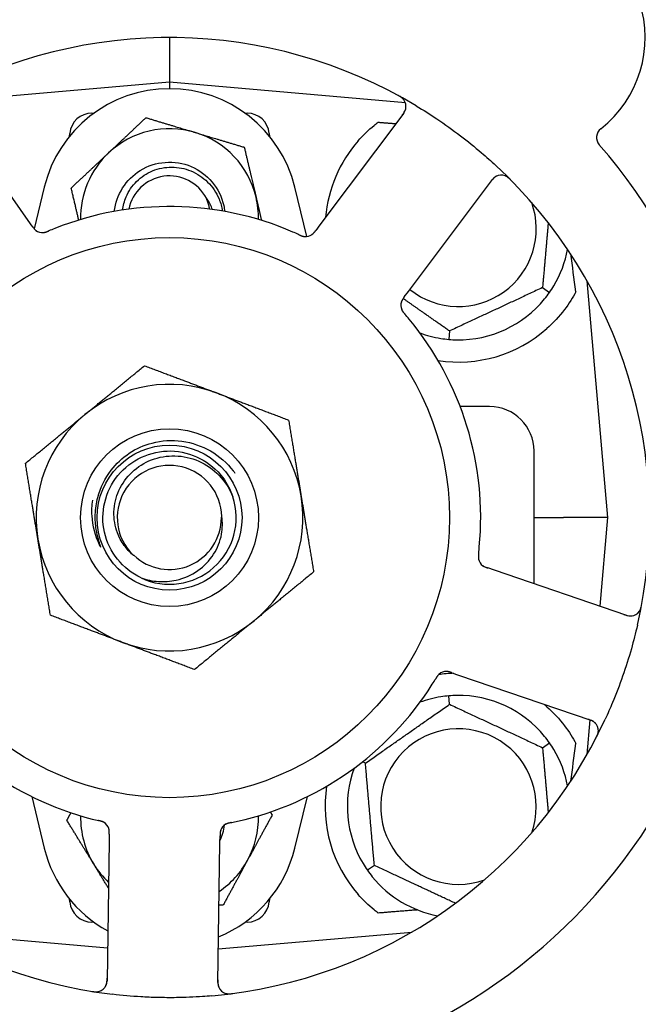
# Model space of a CAD drawing. Header units: inches. Extents: x 24 to 1128, y -69 to 748.
# Tile 8 of 256: x 115.56 to 117.3, y 225.85 to 228.62. Entities that reach past the tile are written whole.
import ezdxf

# ---------------------------------------------------------------- set-up
doc = ezdxf.new("R2010")
doc.units = ezdxf.units.IN
doc.header["$LTSCALE"] = 32
doc.header["$MEASUREMENT"] = 0
doc.layers.add('Dimension (ANSI)', color=7, linetype='Continuous', lineweight=25)
doc.layers.add('Visible (ANSI)', color=7, linetype='Continuous', lineweight=30)
doc.styles.add('Note Text (ANSI)', font='tahoma.ttf')
doc.dimstyles.new('SB Fraction-16 (ANSI)', dxfattribs={"dimscale": 32, "dimtxt": 0.125, "dimasz": 0.098425, "dimexe": 0.125, "dimexo": 0.0625, "dimgap": 0.031496, "dimtad": 0, "dimtih": 1, "dimtoh": 1, "dimdec": 4, "dimrnd": 1e-08, "dimzin": 0, "dimdsep": 46, "dimlunit": 5, "dimtxsty": 'Note Text (ANSI)', "dimcen": 0.09, "dimdle": 0.393701, "dimclrd": 256, "dimclre": 256, "dimclrt": 256, "dimadec": 0, "dimazin": 3, "dimtfac": 0.96, "dimtofl": 0, "dimtmove": 0, "dimatfit": 3, "dimfxl": 1, "dimfrac": 2, "dimtolj": 1, "dimtzin": 12, "dimlwd": -1, "dimlwe": -1, "dimarcsym": 0})

# ---------------------------------------------------------------- blocks, each defined once
blk = doc.blocks.new('*D15')
at = {"layer": 'Defpoints', "color": 0, "transparency": 16777216}
for p in [(159.2904, 460.4837), (67.9568, 170.772), (125.1654, 170.772)]:
    blk.add_point(p, dxfattribs=at)
at = {"layer": 'Dimension (ANSI)', "transparency": 16777216}
for p, q in [((157.2904, 460.4837), (63.9568, 460.4837)), ((67.9568, 457.3341), (67.9568, 323.1609)), ((67.9568, 173.9216), (67.9568, 316.0948)), ((123.1654, 170.772), (63.9568, 170.772))]:
    blk.add_line(p, q, dxfattribs=at)
for points in [[(67.4319, 457.3341), (68.4817, 457.3341), (67.9568, 460.4837)], [(67.4319, 173.9216), (68.4817, 173.9216), (67.9568, 170.772)]]:
    blk.add_solid(points, dxfattribs=at)
at = {"layer": 'Dimension (ANSI)', "transparency": 16777216, "insert": (55.7701, 322.153), "char_height": 4, "attachment_point": 1, "style": 'Note Text (ANSI)'}
blk.add_mtext('\\A1;289 11/16', dxfattribs=at)

msp = doc.modelspace()

# ---------------------------------------------------------------- linework, layer by layer
at = {"layer": 'Visible (ANSI)'}
for p, q in [((115.98611, 228.56558), (115.98611, 228.44058)), ((115.98611, 228.44058), (115.35722, 228.38556)), ((115.98611, 228.44058), (115.98611, 228.42183)), ((116.64931, 228.38255), (115.98611, 228.44058)), ((115.58853, 228.05145), (115.36241, 228.3729)), ((115.7679, 228.35308), (115.7737, 228.35308)), ((116.19852, 228.35308), (116.20432, 228.35308)), ((116.64487, 228.3533), (116.40904, 228.03892)), ((115.70495, 228.28814), (115.70564, 228.29602)), ((116.26658, 228.29602), (116.26727, 228.28814)), ((116.65822, 227.85199), (116.89405, 228.16638)), ((115.63394, 228.14525), (115.60535, 228.02806)), ((116.37223, 228.00609), (116.33828, 228.14525)), ((115.59997, 228.0352), (115.58853, 228.05145)), ((116.40904, 228.03892), (116.3971, 228.023)), ((117.03508, 227.8625), (117.05459, 227.84883)), ((117.21861, 227.21558), (117.16033, 227.88168)), ((116.64629, 227.8361), (116.65822, 227.85199)), ((116.77345, 227.7405), (116.77137, 227.71677)), ((116.88611, 227.52808), (116.8034, 227.52808)), ((117.01111, 227.02973), (117.01111, 227.40308)), ((117.01111, 227.21558), (117.0937, 227.21558)), ((117.21861, 227.21558), (117.0937, 227.21558)), ((117.1968, 226.96625), (117.21861, 227.21558)), ((116.89984, 227.06778), (116.88102, 227.07421)), ((117.27172, 226.94063), (116.89984, 227.06778)), ((116.78027, 226.77945), (116.79907, 226.77303)), ((116.79907, 226.77303), (117.17095, 226.64588)), ((116.77345, 226.69065), (116.77137, 226.71439)), ((117.16033, 226.54947), (117.16882, 226.64653)), ((117.03508, 226.56865), (117.05459, 226.58232)), ((116.53698, 226.52508), (116.52855, 226.52901)), ((115.59851, 226.43111), (115.63394, 226.2859)), ((116.33828, 226.2859), (116.37371, 226.43111)), ((115.81674, 226.32552), (115.81644, 226.30565)), ((116.1279, 226.30089), (116.12821, 226.32078)), ((115.81644, 226.30565), (115.81043, 225.91268)), ((116.1219, 225.90792), (116.1279, 226.30089)), ((116.56214, 226.2375), (116.54262, 226.22383)), ((115.70564, 226.13513), (115.70495, 226.14302)), ((116.26727, 226.14302), (116.26658, 226.13513)), ((115.7737, 226.07808), (115.7679, 226.07808)), ((116.20432, 226.07808), (116.19852, 226.07808)), ((115.30465, 226.0502), (115.81186, 226.00582)), ((116.12334, 226.00258), (116.66757, 226.0502))]:
    msp.add_line(p, q, dxfattribs=at)
for radius in [0.7875, 0.25014, 0.20385]:
    msp.add_circle((115.98611, 227.21558), radius, dxfattribs=at)
for centre, radius, start, end in [((116.99874, 228.56548), 0.325, 308.006, 158.24329), ((115.98611, 227.21558), 1.35, 59.06409, 119.1852), ((115.98611, 228.05933), 0.3625, 13.71173, 166.28827), ((116.61987, 228.37206), 0.03125, 323.12465, 61.27672), ((115.7679, 228.29058), 0.0625, 90, 175), ((116.20432, 228.29058), 0.0625, 5, 90), ((115.98611, 228.05933), 0.25, 73.27138, 133.27138), ((117.2181, 228.28477), 0.03125, 128.006, 220.95354), ((115.98611, 228.05933), 0.25, 13.27138, 73.27138), ((116.79861, 228.02808), 0.375, 138.77041, 175.08898), ((115.98611, 227.21558), 1.6, 353.25836, 40.99093), ((115.98611, 228.05933), 0.25, 133.27138, 181.19375), ((115.98611, 227.21558), 1.35, 347.06409, 47.1852), ((115.98611, 228.05933), 0.11727, 27.74755, 168.35099), ((116.91905, 228.14763), 0.03125, 44.97257, 143.12465), ((115.98611, 228.05933), 0.25, 358.80625, 13.27138), ((115.98611, 227.21558), 0.875, 66.63234, 111.61695), ((116.79861, 228.02808), 0.21875, 231.38477, 19.65889), ((115.62886, 228.04844), 0.03125, 233.11888, 274.57804), ((116.36864, 228.03714), 0.03125, 263.91027, 305.9096), ((116.79861, 228.02808), 0.3125, 329.15807, 349.28378), ((116.79861, 228.02808), 0.3125, 269.15807, 320.84193), ((116.66781, 227.81271), 0.03125, 161.11888, 202.57804), ((115.98611, 227.21558), 0.875, 354.63234, 39.61695), ((116.79861, 228.02808), 0.375, 261.21293, 311.51889), ((116.79861, 228.02808), 0.3125, 249.72028, 260.84193), ((115.98611, 227.21558), 0.375, 69.34128, 129.34128), ((115.98611, 227.21558), 0.375, 9.34128, 69.34128), ((116.88611, 227.40308), 0.125, 0, 90), ((115.98611, 227.21558), 0.375, 129.34128, 189.34128), ((115.98611, 227.21558), 0.14696, 1.25861, 225.29572), ((115.98611, 227.21558), 0.375, 309.34128, 9.34128), ((115.98611, 227.21558), 0.1875, 244.71096, 18.15663), ((115.98611, 227.21558), 0.14583, 226.55117, 0.00317), ((115.98611, 227.21558), 0.375, 189.34128, 249.34128), ((116.88567, 227.10565), 0.03125, 191.91027, 233.9096), ((117.28183, 226.9702), 0.03125, 251.12465, 349.27672), ((115.98611, 227.21558), 0.375, 249.34128, 309.34128), ((116.79861, 226.40308), 0.375, 92.07658, 98.57442), ((116.76467, 226.75176), 0.03125, 89.11888, 130.57804), ((115.98611, 227.21558), 0.875, 210.63234, 255.61695), ((115.98611, 227.21558), 0.875, 282.63234, 327.61695), ((116.79861, 226.40308), 0.3125, 99.15807, 110.27972), ((116.79861, 226.40308), 0.3125, 39.15807, 90.84193), ((115.98611, 227.21558), 1.35, 203.06409, 263.1852), ((116.79861, 226.40308), 0.375, 48.48111, 50.17271), ((115.98611, 227.21558), 1.35, 275.06409, 335.1852), ((117.16084, 226.61631), 0.03125, 332.97257, 71.12465), ((116.79861, 226.40308), 0.21875, 340.34111, 289.65889), ((116.79861, 226.40308), 0.3125, 10.71622, 30.84193), ((116.79861, 226.40308), 0.3125, 159.72028, 210.84193), ((116.79861, 226.40308), 0.375, 171.21293, 221.22959), ((115.98611, 227.21558), 1.6, 209.25836, 256.99093), ((115.98611, 227.21558), 1.6, 281.25836, 328.99093), ((115.98611, 226.37183), 0.25, 178.80625, 211.47415), ((115.98611, 226.37183), 0.25, 331.47415, 1.19375), ((115.78558, 226.33179), 0.03125, 17.11888, 58.57804), ((115.98611, 226.37183), 0.15607, 335.38093, 352.36076), ((116.15954, 226.32608), 0.03125, 119.91027, 161.9096), ((115.98611, 226.37183), 0.3625, 193.71173, 241.40056), ((115.98611, 226.37183), 0.3625, 292.33426, 346.28827), ((115.98611, 226.37183), 0.25, 303.97531, 331.47415), ((115.98611, 226.37183), 0.25, 211.47415, 226.70461), ((116.79861, 226.40308), 0.3125, 219.15807, 259.28378), ((115.7679, 226.14058), 0.0625, 185, 270), ((116.20432, 226.14058), 0.0625, 270, 355), ((115.77919, 225.91316), 0.03125, 260.97257, 359.12465), ((116.15314, 225.90745), 0.03125, 179.12465, 277.27672)]:
    msp.add_arc(centre, radius, start, end, dxfattribs=at)
for centre, major_axis, start_param, end_param in [((117.18106, 226.21054), (-0.20896, 2.38839), 5.4649258, 5.5279515), ((117.18106, 228.22061), (-0.20896, -2.38839), 0.7552338, 0.8182595)]:
    msp.add_ellipse(centre, major_axis=major_axis, ratio=0.0521373, start_param=start_param, end_param=end_param, dxfattribs=at)
for points, knots in [([(116.64531, 228.3902), (116.64514, 228.39043), (116.64493, 228.39072), (116.64417, 228.39166), (116.64356, 228.39236), (116.64209, 228.39385), (116.64116, 228.39471), (116.63945, 228.39609), (116.63889, 228.39652), (116.63747, 228.39756), (116.63657, 228.39819), (116.63461, 228.39946), (116.63353, 228.40012), (116.63183, 228.40111), (116.63119, 228.40147), (116.62992, 228.40217), (116.6293, 228.40251), (116.62866, 228.40285)], [0.051298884, 0.051298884, 0.051298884, 0.051298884, 0.057269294, 0.057269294, 0.069785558, 0.069785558, 0.083632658, 0.083632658, 0.089458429, 0.089458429, 0.097820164, 0.097820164, 0.107290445, 0.107290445, 0.113094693, 0.113094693, 0.118968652, 0.118968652, 0.118968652, 0.118968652]), ([(116.64001, 228.34682), (116.64057, 228.34757), (116.64114, 228.34833), (116.64333, 228.3513), (116.64487, 228.35354), (116.64722, 228.35745), (116.6481, 228.35918), (116.64936, 228.36212), (116.64984, 228.36348), (116.65043, 228.36568), (116.65061, 228.36652), (116.65077, 228.36741), (116.6508, 228.36759), (116.65083, 228.36776)], [0, 0, 0, 0, 0.007248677, 0.007248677, 0.028564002, 0.028564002, 0.047482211, 0.047482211, 0.06536174, 0.06536174, 0.076705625, 0.076705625, 0.079955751, 0.079955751, 0.079955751, 0.079955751]), ([(116.68012, 228.37353), (116.69978, 228.36174), (116.71902, 228.34953), (116.76023, 228.32191), (116.7823, 228.30614), (116.8243, 228.27416), (116.84405, 228.25821), (116.87694, 228.23009), (116.89038, 228.21813), (116.90361, 228.20587)], [-0.73117437, -0.73117437, -0.73117437, -0.73117437, -0.55243049, -0.55243049, -0.34047291, -0.34047291, -0.14064238, -0.14064238, 0, 0, 0, 0]), ([(116.51658, 228.27523), (116.53015, 228.29071), (116.54563, 228.30567), (116.5654, 228.32178), (116.56917, 228.32473), (116.57294, 228.32757)], [0.52788927, 0.52788927, 0.52788927, 0.52788927, 0.6827691, 0.6827691, 0.71884724, 0.71884724, 0.71884724, 0.71884724]), ([(115.83084, 228.07668), (115.83621, 228.12343), (115.86374, 228.1673), (115.90378, 228.19213), (115.94603, 228.21832), (116.00108, 228.22261), (116.04688, 228.20328), (116.09266, 228.18395), (116.12798, 228.14152), (116.13869, 228.09299), (116.13988, 228.08761), (116.14076, 228.08217), (116.14134, 228.0767)], [6.3945263, 6.3945263, 6.3945263, 6.3945263, 7.2990044, 7.2990044, 7.2990044, 8.2534333, 8.2534333, 8.2534333, 9.2076053, 9.2076053, 9.2076053, 9.3134369, 9.3134369, 9.3134369, 9.3134369]), ([(115.85414, 228.08057), (115.85563, 228.09331), (115.85895, 228.1058), (115.87095, 228.13399), (115.88106, 228.14881), (115.90658, 228.17397), (115.92181, 228.184), (115.95552, 228.1978), (115.97371, 228.20134), (116.01073, 228.2013), (116.02919, 228.19761), (116.06396, 228.18329), (116.07989, 228.17269), (116.10702, 228.14582), (116.1179, 228.12972), (116.13006, 228.10099), (116.13336, 228.0895), (116.13528, 228.07777)], [-1.2470977, -1.2470977, -1.2470977, -1.2470977, -1.1486049, -1.1486049, -1.0127327, -1.0127327, -0.8746582, -0.8746582, -0.7343822, -0.7343822, -0.5919052, -0.5919052, -0.4472279, -0.4472279, -0.3003508, -0.3003508, -0.2092229, -0.2092229, -0.2092229, -0.2092229]), ([(116.90618, 228.1761), (116.90591, 228.17598), (116.90558, 228.17581), (116.90399, 228.17498), (116.9025, 228.17406), (116.89998, 228.17214), (116.89883, 228.17115), (116.89606, 228.16844), (116.89443, 228.16661), (116.89219, 228.16384), (116.89155, 228.16301), (116.89033, 228.16142), (116.88975, 228.16065), (116.88918, 228.15988)], [0.058736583, 0.058736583, 0.058736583, 0.058736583, 0.064782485, 0.064782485, 0.086145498, 0.086145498, 0.103238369, 0.103238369, 0.1234345, 0.1234345, 0.131598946, 0.131598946, 0.138939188, 0.138939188, 0.138939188, 0.138939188]), ([(116.94614, 228.1647), (116.9457, 228.16515), (116.94526, 228.16559), (116.94408, 228.16677), (116.94331, 228.16752), (116.94185, 228.16889), (116.94116, 228.16951), (116.93937, 228.17106), (116.93823, 228.17198), (116.93617, 228.17349), (116.93523, 228.17413), (116.93359, 228.17514), (116.93287, 228.17554), (116.93139, 228.1763), (116.93066, 228.17662), (116.92983, 228.17696), (116.92965, 228.17702), (116.92949, 228.17708)], [0, 0, 0, 0, 0.005149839, 0.005149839, 0.013554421, 0.013554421, 0.020527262, 0.020527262, 0.031641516, 0.031641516, 0.041623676, 0.041623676, 0.051235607, 0.051235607, 0.06373445, 0.06373445, 0.067355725, 0.067355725, 0.067355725, 0.067355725]), ([(116.09899, 228.08326), (116.09831, 228.08702), (116.09746, 228.09077), (116.09437, 228.10227), (116.09195, 228.10876), (116.08989, 228.11393)], [0.060737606, 0.060737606, 0.060737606, 0.060737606, 0.090010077, 0.090010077, 0.150835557, 0.150835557, 0.150835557, 0.150835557]), ([(115.59997, 228.0352), (115.60027, 228.03477), (115.60058, 228.03433), (115.60117, 228.03349), (115.60147, 228.03308), (115.60213, 228.03215), (115.60249, 228.03165), (115.60382, 228.02985), (115.60471, 228.02873), (115.60616, 228.02704), (115.60683, 228.02632), (115.6081, 228.0251), (115.60868, 228.02459), (115.60966, 228.02378), (115.61011, 228.02344), (115.61037, 228.02324), (115.61041, 228.02322), (115.61041, 228.02322), (115.61041, 228.02322), (115.61041, 228.02322)], [0, 0, 0, 0, 0.004355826, 0.004355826, 0.008687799, 0.008687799, 0.014307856, 0.014307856, 0.029588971, 0.029588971, 0.043844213, 0.043844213, 0.054171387, 0.054171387, 0.06195455, 0.06195455, 0.063871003, 0.063871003, 0.063878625, 0.063878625, 0.063878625, 0.063878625]), ([(115.59999, 228.03517), (115.60016, 228.03492), (115.60033, 228.03468), (115.60128, 228.03334), (115.60208, 228.03222), (115.6038, 228.02992), (115.60475, 228.02874), (115.60653, 228.02671), (115.60739, 228.02583), (115.60905, 228.02429), (115.6099, 228.0236), (115.61064, 228.02306), (115.61075, 228.02298), (115.61084, 228.02291)], [0, 0, 0, 0, 0.002309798, 0.002309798, 0.012623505, 0.012623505, 0.02433842, 0.02433842, 0.035397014, 0.035397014, 0.047442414, 0.047442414, 0.049661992, 0.049661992, 0.049661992, 0.049661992]), ([(115.6306, 228.01724), (115.63083, 228.01725), (115.63113, 228.01728), (115.63201, 228.01737), (115.63264, 228.01745), (115.63397, 228.01768), (115.63466, 228.01782), (115.63603, 228.01816), (115.6367, 228.01834), (115.6383, 228.01882), (115.63929, 228.01915), (115.64072, 228.01966), (115.64115, 228.01982), (115.6427, 228.02041), (115.64385, 228.02088), (115.64535, 228.0215), (115.64572, 228.02165), (115.64625, 228.02188), (115.64641, 228.02195), (115.64657, 228.02201)], [0.044252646, 0.044252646, 0.044252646, 0.044252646, 0.05067159, 0.05067159, 0.061250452, 0.061250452, 0.07105005, 0.07105005, 0.078610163, 0.078610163, 0.087196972, 0.087196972, 0.090753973, 0.090753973, 0.100050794, 0.100050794, 0.103147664, 0.103147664, 0.104517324, 0.104517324, 0.104517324, 0.104517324]), ([(115.63098, 228.01726), (115.63098, 228.01726), (115.63101, 228.01726), (115.63114, 228.01727), (115.63128, 228.01728), (115.63173, 228.01732), (115.63209, 228.01736), (115.63331, 228.01753), (115.63423, 228.01769), (115.63618, 228.01815), (115.63719, 228.01844), (115.63952, 228.01919), (115.64088, 228.01969), (115.64351, 228.02073), (115.64479, 228.02126), (115.64622, 228.02186), (115.6464, 228.02194), (115.64657, 228.02201)], [0.030853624, 0.030853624, 0.030853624, 0.030853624, 0.032941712, 0.032941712, 0.036385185, 0.036385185, 0.042347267, 0.042347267, 0.055267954, 0.055267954, 0.065838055, 0.065838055, 0.077516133, 0.077516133, 0.087897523, 0.087897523, 0.089364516, 0.089364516, 0.089364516, 0.089364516]), ([(116.35007, 228.01129), (116.34963, 228.01149), (116.34917, 228.0117), (116.34867, 228.01193), (116.34421, 228.01396), (116.3381, 228.01667), (116.33316, 228.01881)], [0.48080563, 0.48080563, 0.48080563, 0.48080563, 0.5329828, 0.5329828, 0.5329828, 1, 1, 1, 1]), ([(116.3501, 228.01127), (116.35037, 228.01115), (116.35065, 228.01103), (116.35138, 228.01069), (116.35185, 228.01048), (116.3533, 228.00983), (116.3543, 228.0094), (116.3564, 228.00853), (116.35752, 228.0081), (116.35975, 228.00732), (116.36083, 228.007), (116.36297, 228.00644), (116.36396, 228.00626), (116.36518, 228.00608), (116.36552, 228.00605), (116.36578, 228.00602)], [0.001596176, 0.001596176, 0.001596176, 0.001596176, 0.003937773, 0.003937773, 0.007842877, 0.007842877, 0.016055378, 0.016055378, 0.025513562, 0.025513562, 0.037191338, 0.037191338, 0.0541939, 0.0541939, 0.061558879, 0.061558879, 0.061558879, 0.061558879]), ([(116.3501, 228.01127), (116.3506, 228.01105), (116.35109, 228.01082), (116.35209, 228.01037), (116.35258, 228.01014), (116.35424, 228.0094), (116.35541, 228.0089), (116.35734, 228.00814), (116.35814, 228.00784), (116.35998, 228.00721), (116.36095, 228.00692), (116.3627, 228.00649), (116.36349, 228.00633), (116.36476, 228.00613), (116.36529, 228.00607), (116.36561, 228.00603), (116.36565, 228.00603), (116.36567, 228.00603), (116.36567, 228.00603), (116.36567, 228.00603)], [0, 0, 0, 0, 0.004180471, 0.004180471, 0.008305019, 0.008305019, 0.018114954, 0.018114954, 0.025612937, 0.025612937, 0.036850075, 0.036850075, 0.047489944, 0.047489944, 0.05608938, 0.05608938, 0.05828692, 0.05828692, 0.058652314, 0.058652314, 0.058652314, 0.058652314]), ([(116.38591, 228.0111), (116.38599, 228.01115), (116.38607, 228.01121), (116.38632, 228.01138), (116.3865, 228.01151), (116.38731, 228.01211), (116.38805, 228.01269), (116.38974, 228.0142), (116.39075, 228.0152), (116.39271, 228.01738), (116.39367, 228.01854), (116.39502, 228.02026), (116.39544, 228.0208), (116.39606, 228.02162), (116.39626, 228.02189), (116.39667, 228.02243), (116.39687, 228.0227), (116.39707, 228.02297)], [0.038929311, 0.038929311, 0.038929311, 0.038929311, 0.040726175, 0.040726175, 0.043941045, 0.043941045, 0.054249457, 0.054249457, 0.066768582, 0.066768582, 0.078206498, 0.078206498, 0.083402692, 0.083402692, 0.086046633, 0.086046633, 0.088630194, 0.088630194, 0.088630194, 0.088630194]), ([(116.38658, 228.01155), (116.38658, 228.01155), (116.38659, 228.01156), (116.38665, 228.0116), (116.38683, 228.01173), (116.38738, 228.01214), (116.38781, 228.01247), (116.38876, 228.01324), (116.38925, 228.01369), (116.38987, 228.01428), (116.39003, 228.01443), (116.39116, 228.01555), (116.39238, 228.01691), (116.39422, 228.01921), (116.39476, 228.01991), (116.39559, 228.021), (116.39588, 228.02138), (116.39647, 228.02216), (116.39677, 228.02257), (116.39707, 228.02297)], [0.028019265, 0.028019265, 0.028019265, 0.028019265, 0.028672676, 0.028672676, 0.033062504, 0.033062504, 0.040781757, 0.040781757, 0.051074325, 0.051074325, 0.054504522, 0.054504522, 0.07506277, 0.07506277, 0.083066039, 0.083066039, 0.087153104, 0.087153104, 0.091266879, 0.091266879, 0.091266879, 0.091266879]), ([(116.64627, 227.83606), (116.64609, 227.83582), (116.64591, 227.83559), (116.64493, 227.83428), (116.64411, 227.83317), (116.64246, 227.83082), (116.64162, 227.82955), (116.64025, 227.82723), (116.63968, 227.82614), (116.63872, 227.82408), (116.63834, 227.82306), (116.63804, 227.82219), (116.638, 227.82207), (116.63796, 227.82196)], [0, 0, 0, 0, 0.002309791, 0.002309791, 0.012623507, 0.012623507, 0.024338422, 0.024338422, 0.035397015, 0.035397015, 0.047442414, 0.047442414, 0.049661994, 0.049661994, 0.049661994, 0.049661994]), ([(116.64629, 227.8361), (116.64598, 227.83568), (116.64566, 227.83525), (116.64504, 227.83442), (116.64474, 227.83402), (116.64406, 227.8331), (116.64369, 227.83259), (116.6424, 227.83078), (116.64161, 227.82959), (116.64044, 227.82768), (116.63997, 227.82682), (116.6392, 227.82524), (116.63889, 227.82454), (116.63843, 227.82335), (116.63824, 227.82282), (116.63814, 227.8225), (116.63812, 227.82246), (116.63812, 227.82246), (116.63812, 227.82246), (116.63812, 227.82246)], [0, 0, 0, 0, 0.004355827, 0.004355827, 0.008687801, 0.008687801, 0.014307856, 0.014307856, 0.029588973, 0.029588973, 0.043844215, 0.043844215, 0.054171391, 0.054171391, 0.061954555, 0.061954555, 0.063871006, 0.063871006, 0.063878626, 0.063878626, 0.063878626, 0.063878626]), ([(117.12914, 227.85094), (117.12053, 227.83488), (117.1096, 227.81745), (117.08214, 227.78148), (117.06502, 227.76309), (117.04718, 227.7473)], [1.44549616, 1.44549616, 1.44549616, 1.44549616, 1.60647008, 1.60647008, 1.78790376, 1.78790376, 1.78790376, 1.78790376]), ([(116.63868, 227.80141), (116.63876, 227.8012), (116.63888, 227.80092), (116.63924, 227.80011), (116.63951, 227.79954), (116.64014, 227.79835), (116.64048, 227.79773), (116.64123, 227.79653), (116.64161, 227.79595), (116.64256, 227.79457), (116.64317, 227.79374), (116.64411, 227.79254), (116.64439, 227.79218), (116.64543, 227.79089), (116.64623, 227.78993), (116.64729, 227.7887), (116.64755, 227.7884), (116.64792, 227.78796), (116.64804, 227.78783), (116.64815, 227.7877)], [0.044252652, 0.044252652, 0.044252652, 0.044252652, 0.050671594, 0.050671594, 0.061250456, 0.061250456, 0.071050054, 0.071050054, 0.078610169, 0.078610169, 0.087196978, 0.087196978, 0.090753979, 0.090753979, 0.100050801, 0.100050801, 0.10314767, 0.10314767, 0.10451733, 0.10451733, 0.10451733, 0.10451733]), ([(116.63881, 227.80106), (116.63881, 227.80106), (116.63882, 227.80103), (116.63888, 227.80091), (116.63893, 227.80078), (116.63911, 227.80036), (116.63926, 227.80003), (116.63979, 227.79892), (116.64023, 227.7981), (116.64127, 227.79639), (116.64185, 227.79551), (116.64329, 227.79353), (116.64418, 227.79239), (116.64598, 227.79021), (116.64689, 227.78916), (116.6479, 227.78799), (116.64803, 227.78784), (116.64815, 227.7877)], [0.030853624, 0.030853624, 0.030853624, 0.030853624, 0.032941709, 0.032941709, 0.03638518, 0.03638518, 0.042347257, 0.042347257, 0.055267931, 0.055267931, 0.065838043, 0.065838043, 0.077516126, 0.077516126, 0.087897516, 0.087897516, 0.089364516, 0.089364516, 0.089364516, 0.089364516]), ([(115.8217, 227.34882), (115.83598, 227.36747), (115.85328, 227.38362), (115.8926, 227.40973), (115.9144, 227.41947), (115.96463, 227.43258), (115.99305, 227.43428), (116.04925, 227.42669), (116.07647, 227.41736), (116.12608, 227.38871), (116.14795, 227.36955), (116.16698, 227.3449), (116.16838, 227.34302), (116.16975, 227.34112)], [-3.5801326, -3.5801326, -3.5801326, -3.5801326, -3.4004535, -3.4004535, -3.2191752, -3.2191752, -3.0035583, -3.0035583, -2.7857358, -2.7857358, -2.5657084, -2.5657084, -2.5477946, -2.5477946, -2.5477946, -2.5477946]), ([(115.90601, 227.04605), (115.85472, 227.07028), (115.81569, 227.11899), (115.8032, 227.17432), (115.79072, 227.22965), (115.80507, 227.29039), (115.84098, 227.33429), (115.87682, 227.3781), (115.93336, 227.4042), (115.98995, 227.40304), (116.04664, 227.40188), (116.10216, 227.37339), (116.13616, 227.32801), (116.14838, 227.31169), (116.15773, 227.29333), (116.164, 227.27395)], [5.153766, 5.153766, 5.153766, 5.153766, 6.061332, 6.061332, 6.061332, 6.968806, 6.968806, 6.968806, 7.8744508, 7.8744508, 7.8744508, 8.7817425, 8.7817425, 8.7817425, 9.107885, 9.107885, 9.107885, 9.107885]), ([(115.88273, 227.11113), (115.87355, 227.11893), (115.86536, 227.12783), (115.85052, 227.14851), (115.84421, 227.16039), (115.8325, 227.19183), (115.82929, 227.21192), (115.83068, 227.25277), (115.83548, 227.27313), (115.85277, 227.31142), (115.86529, 227.32889), (115.89667, 227.3585), (115.91538, 227.3702), (115.95672, 227.38606), (115.97904, 227.38986), (116.02444, 227.38878), (116.04709, 227.38368), (116.08971, 227.36495), (116.10918, 227.3513), (116.14226, 227.31696), (116.1554, 227.29645), (116.16427, 227.274)], [-1.5503297, -1.5503297, -1.5503297, -1.5503297, -1.4577971, -1.4577971, -1.3550285, -1.3550285, -1.200467, -1.200467, -1.0416694, -1.0416694, -0.8786368, -0.8786368, -0.7113708, -0.7113708, -0.5398726, -0.5398726, -0.3641439, -0.3641439, -0.1841858, -0.1841858, 0, 0, 0, 0]), ([(115.77994, 227.18243), (115.77773, 227.1962), (115.77681, 227.21008), (115.77773, 227.24038), (115.78008, 227.25662), (115.79155, 227.30015), (115.80428, 227.32608), (115.8217, 227.34882)], [-0.44935864, -0.44935864, -0.44935864, -0.44935864, -0.34320731, -0.34320731, -0.21838639, -0.21838639, 0, 0, 0, 0]), ([(115.76909, 227.26448), (115.76707, 227.24997), (115.76648, 227.23526), (115.7691, 227.19259), (115.7762, 227.16521), (115.78843, 227.14002)], [-0.32666896, -0.32666896, -0.32666896, -0.32666896, -0.21422591, -0.21422591, 0, 0, 0, 0]), ([(115.90601, 227.04605), (115.92174, 227.04056), (115.93812, 227.03721), (115.97151, 227.03507), (115.98834, 227.03633), (116.02668, 227.04483), (116.04749, 227.05386), (116.08351, 227.07901), (116.09859, 227.09457), (116.1212, 227.12987), (116.12883, 227.14907), (116.1354, 227.18561), (116.13563, 227.20239), (116.13303, 227.2188)], [-0.89666376, -0.89666376, -0.89666376, -0.89666376, -0.7697294, -0.7697294, -0.64162523, -0.64162523, -0.47009117, -0.47009117, -0.30597672, -0.30597672, -0.14928046, -0.14928046, -0.02134877, -0.02134877, -0.02134877, -0.02134877]), ([(115.78843, 227.14002), (115.78916, 227.13851), (115.79002, 227.13685), (115.79117, 227.13484), (115.79172, 227.13392), (115.79224, 227.13326), (115.79235, 227.13313), (115.79249, 227.13301), (115.79253, 227.13298), (115.79259, 227.13295), (115.79261, 227.13295), (115.79265, 227.13294), (115.79266, 227.13295), (115.79269, 227.13296), (115.7927, 227.13297), (115.79272, 227.133), (115.79273, 227.13303), (115.79275, 227.13311), (115.79275, 227.13317), (115.79275, 227.1334), (115.79271, 227.13366), (115.79242, 227.13492), (115.79194, 227.13645), (115.78894, 227.14565), (115.78334, 227.16132), (115.77994, 227.18243)], [-0.32002064, -0.32002064, -0.32002064, -0.32002064, -0.25037654, -0.25037654, -0.22022079, -0.22022079, -0.21319305, -0.21319305, -0.21059304, -0.21059304, -0.20923641, -0.20923641, -0.20821255, -0.20821255, -0.20712521, -0.20712521, -0.2055378, -0.2055378, -0.20262718, -0.20262718, -0.19315319, -0.19315319, -0.1629071, -0.1629071, 0, 0, 0, 0]), ([(116.85534, 227.11528), (116.85528, 227.11474), (116.85522, 227.1142), (116.85509, 227.11311), (116.85503, 227.11258), (116.85484, 227.11077), (116.85473, 227.1095), (116.8546, 227.10743), (116.85456, 227.10658), (116.85453, 227.10464), (116.85456, 227.10362), (116.85468, 227.10183), (116.85478, 227.10102), (116.85498, 227.09975), (116.85508, 227.09922), (116.85515, 227.09891), (116.85516, 227.09887), (116.85516, 227.09886), (116.85516, 227.09886), (116.85516, 227.09886)], [0, 0, 0, 0, 0.004180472, 0.004180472, 0.008305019, 0.008305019, 0.018114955, 0.018114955, 0.025612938, 0.025612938, 0.036850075, 0.036850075, 0.047489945, 0.047489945, 0.056089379, 0.056089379, 0.05828692, 0.05828692, 0.058652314, 0.058652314, 0.058652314, 0.058652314]), ([(116.85534, 227.11528), (116.85531, 227.11499), (116.85527, 227.11469), (116.85518, 227.11388), (116.85513, 227.11338), (116.85496, 227.1118), (116.85485, 227.11071), (116.85468, 227.10844), (116.85462, 227.10724), (116.85456, 227.10488), (116.85459, 227.10376), (116.85472, 227.10155), (116.85486, 227.10056), (116.85507, 227.09933), (116.85513, 227.099), (116.85519, 227.09875)], [0.001596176, 0.001596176, 0.001596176, 0.001596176, 0.00393777, 0.00393777, 0.007842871, 0.007842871, 0.016055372, 0.016055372, 0.025513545, 0.025513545, 0.037191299, 0.037191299, 0.054193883, 0.054193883, 0.061558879, 0.061558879, 0.061558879, 0.061558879]), ([(116.85535, 227.11532), (116.8554, 227.1158), (116.85546, 227.1163), (116.85552, 227.11685), (116.85607, 227.12172), (116.85677, 227.12837), (116.85727, 227.13372)], [0.48080563, 0.48080563, 0.48080563, 0.48080563, 0.5329828, 0.5329828, 0.5329828, 1, 1, 1, 1]), ([(116.86624, 227.08117), (116.86631, 227.08111), (116.86639, 227.08105), (116.86664, 227.08087), (116.86682, 227.08074), (116.86763, 227.08015), (116.86841, 227.07963), (116.87037, 227.07849), (116.87164, 227.07783), (116.87431, 227.07664), (116.87572, 227.07609), (116.87777, 227.07534), (116.87841, 227.07511), (116.87938, 227.07477), (116.87971, 227.07466), (116.88035, 227.07444), (116.88066, 227.07433), (116.88097, 227.07423)], [0.038929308, 0.038929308, 0.038929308, 0.038929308, 0.040726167, 0.040726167, 0.043941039, 0.043941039, 0.054249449, 0.054249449, 0.066768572, 0.066768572, 0.07820649, 0.07820649, 0.083402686, 0.083402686, 0.086046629, 0.086046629, 0.08863019, 0.08863019, 0.08863019, 0.08863019]), ([(116.86688, 227.08067), (116.86688, 227.08067), (116.86689, 227.08067), (116.86694, 227.08063), (116.86712, 227.08049), (116.86768, 227.08009), (116.86813, 227.07979), (116.86916, 227.07913), (116.86974, 227.07879), (116.87049, 227.07839), (116.87068, 227.07828), (116.87209, 227.07756), (116.87377, 227.07682), (116.87653, 227.07578), (116.87735, 227.07548), (116.87865, 227.07502), (116.8791, 227.07487), (116.88002, 227.07455), (116.8805, 227.07439), (116.88097, 227.07423)], [0.028019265, 0.028019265, 0.028019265, 0.028019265, 0.028672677, 0.028672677, 0.033062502, 0.033062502, 0.040781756, 0.040781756, 0.051074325, 0.051074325, 0.054504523, 0.054504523, 0.075062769, 0.075062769, 0.083066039, 0.083066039, 0.087153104, 0.087153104, 0.091266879, 0.091266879, 0.091266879, 0.091266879]), ([(117.26405, 226.94326), (117.26494, 226.94295), (117.26584, 226.94264), (117.26934, 226.94148), (117.27195, 226.9407), (117.27639, 226.93968), (117.27831, 226.93938), (117.28149, 226.93908), (117.28293, 226.93906), (117.28521, 226.93917), (117.28606, 226.93926), (117.28696, 226.93938), (117.28714, 226.93941), (117.28731, 226.93944)], [0, 0, 0, 0, 0.007248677, 0.007248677, 0.028564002, 0.028564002, 0.04748221, 0.04748221, 0.065361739, 0.065361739, 0.076705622, 0.076705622, 0.079955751, 0.079955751, 0.079955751, 0.079955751]), ([(117.30185, 226.91336), (117.29671, 226.89102), (117.29105, 226.86894), (117.2775, 226.82118), (117.26931, 226.79528), (117.25151, 226.74445), (117.24206, 226.71982), (117.2254, 226.6799), (117.21859, 226.66441), (117.21146, 226.649)], [-0.73117336, -0.73117336, -0.73117336, -0.73117336, -0.55242948, -0.55242948, -0.34016147, -0.34016147, -0.13232742, -0.13232742, 0, 0, 0, 0]), ([(116.78023, 226.77947), (116.77994, 226.77957), (116.77966, 226.77966), (116.77812, 226.78019), (116.77681, 226.78063), (116.77406, 226.78147), (116.7726, 226.78187), (116.76996, 226.78246), (116.76876, 226.78267), (116.7665, 226.78294), (116.76541, 226.783), (116.76449, 226.78301), (116.76436, 226.78301), (116.76425, 226.78301)], [0, 0, 0, 0, 0.002309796, 0.002309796, 0.012623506, 0.012623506, 0.024338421, 0.024338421, 0.035397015, 0.035397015, 0.047442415, 0.047442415, 0.049661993, 0.049661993, 0.049661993, 0.049661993]), ([(116.78027, 226.77946), (116.77977, 226.77963), (116.77926, 226.7798), (116.77829, 226.78013), (116.77781, 226.78029), (116.77673, 226.78065), (116.77613, 226.78084), (116.77401, 226.78152), (116.77263, 226.7819), (116.77045, 226.78242), (116.76949, 226.7826), (116.76775, 226.78284), (116.76699, 226.78292), (116.76571, 226.783), (116.76515, 226.78301), (116.76482, 226.78301), (116.76478, 226.78301), (116.76478, 226.78301), (116.76478, 226.78301), (116.76478, 226.78301)], [0, 0, 0, 0, 0.004355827, 0.004355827, 0.0086878, 0.0086878, 0.014307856, 0.014307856, 0.029588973, 0.029588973, 0.043844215, 0.043844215, 0.054171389, 0.054171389, 0.061954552, 0.061954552, 0.063871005, 0.063871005, 0.063878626, 0.063878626, 0.063878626, 0.063878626]), ([(116.74493, 226.77598), (116.74475, 226.77583), (116.74452, 226.77564), (116.74386, 226.77505), (116.7434, 226.77461), (116.74246, 226.77364), (116.74199, 226.77312), (116.74107, 226.77204), (116.74064, 226.77151), (116.73962, 226.77017), (116.73902, 226.76933), (116.73817, 226.76807), (116.73791, 226.76769), (116.737, 226.7663), (116.73634, 226.76525), (116.7355, 226.76387), (116.73529, 226.76352), (116.73499, 226.76303), (116.7349, 226.76288), (116.73481, 226.76273)], [0.044252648, 0.044252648, 0.044252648, 0.044252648, 0.050671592, 0.050671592, 0.061250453, 0.061250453, 0.071050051, 0.071050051, 0.078610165, 0.078610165, 0.087196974, 0.087196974, 0.090753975, 0.090753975, 0.100050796, 0.100050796, 0.103147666, 0.103147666, 0.104517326, 0.104517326, 0.104517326, 0.104517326]), ([(116.74464, 226.77574), (116.74464, 226.77574), (116.74461, 226.77572), (116.74451, 226.77563), (116.7444, 226.77554), (116.74406, 226.77525), (116.74379, 226.775), (116.7429, 226.77415), (116.74225, 226.77348), (116.74095, 226.77196), (116.7403, 226.77114), (116.73886, 226.76916), (116.73805, 226.76795), (116.73653, 226.76557), (116.73581, 226.76438), (116.73501, 226.76306), (116.73491, 226.76289), (116.73481, 226.76273)], [0.030853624, 0.030853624, 0.030853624, 0.030853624, 0.032941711, 0.032941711, 0.036385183, 0.036385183, 0.042347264, 0.042347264, 0.055267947, 0.055267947, 0.065838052, 0.065838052, 0.077516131, 0.077516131, 0.087897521, 0.087897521, 0.089364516, 0.089364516, 0.089364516, 0.089364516]), ([(117.04718, 226.68385), (117.06517, 226.66793), (117.08241, 226.64938), (117.10978, 226.61341), (117.12059, 226.59615), (117.12914, 226.58021)], [0.51027324, 0.51027324, 0.51027324, 0.51027324, 0.69323174, 0.69323174, 0.85269236, 0.85269236, 0.85269236, 0.85269236]), ([(117.18394, 226.63735), (117.18374, 226.63757), (117.18348, 226.63783), (117.1822, 226.63909), (117.18086, 226.64022), (117.17825, 226.64203), (117.17696, 226.64282), (117.17352, 226.64461), (117.17128, 226.64559), (117.16795, 226.64687), (117.16697, 226.64722), (117.16508, 226.64789), (117.16416, 226.6482), (117.16326, 226.64851)], [0.058736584, 0.058736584, 0.058736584, 0.058736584, 0.064782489, 0.064782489, 0.086145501, 0.086145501, 0.103238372, 0.103238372, 0.123434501, 0.123434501, 0.131598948, 0.131598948, 0.13893919, 0.13893919, 0.13893919, 0.13893919]), ([(117.18545, 226.59582), (117.18573, 226.59638), (117.18602, 226.59693), (117.18678, 226.59843), (117.18725, 226.59939), (117.1881, 226.6012), (117.18848, 226.60205), (117.1894, 226.60423), (117.18992, 226.6056), (117.19073, 226.60802), (117.19104, 226.60911), (117.1915, 226.61099), (117.19166, 226.6118), (117.19192, 226.61344), (117.192, 226.61423), (117.19206, 226.61513), (117.19207, 226.61532), (117.19208, 226.61548)], [0, 0, 0, 0, 0.005149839, 0.005149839, 0.013554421, 0.013554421, 0.020527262, 0.020527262, 0.031641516, 0.031641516, 0.041623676, 0.041623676, 0.051235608, 0.051235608, 0.063734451, 0.063734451, 0.067355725, 0.067355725, 0.067355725, 0.067355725]), ([(115.80252, 226.35805), (115.80232, 226.35818), (115.80206, 226.35834), (115.8013, 226.35878), (115.80074, 226.35908), (115.79953, 226.35968), (115.79889, 226.35997), (115.79758, 226.3605), (115.79694, 226.36075), (115.79535, 226.3613), (115.79437, 226.36162), (115.79291, 226.36204), (115.79247, 226.36216), (115.79086, 226.3626), (115.78965, 226.3629), (115.78808, 226.36328), (115.78769, 226.36337), (115.78713, 226.3635), (115.78696, 226.36354), (115.78679, 226.36358)], [0.044252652, 0.044252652, 0.044252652, 0.044252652, 0.050671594, 0.050671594, 0.061250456, 0.061250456, 0.071050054, 0.071050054, 0.078610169, 0.078610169, 0.087196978, 0.087196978, 0.090753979, 0.090753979, 0.100050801, 0.100050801, 0.10314767, 0.10314767, 0.10451733, 0.10451733, 0.10451733, 0.10451733]), ([(115.8022, 226.35826), (115.8022, 226.35826), (115.80217, 226.35828), (115.80206, 226.35835), (115.80194, 226.35842), (115.80155, 226.35865), (115.80124, 226.35883), (115.80015, 226.35942), (115.79931, 226.35983), (115.79746, 226.3606), (115.79648, 226.36096), (115.79416, 226.36172), (115.79276, 226.36212), (115.79002, 226.36282), (115.78867, 226.36314), (115.78716, 226.36349), (115.78697, 226.36354), (115.78679, 226.36358)], [0.030853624, 0.030853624, 0.030853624, 0.030853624, 0.032941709, 0.032941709, 0.03638518, 0.03638518, 0.042347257, 0.042347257, 0.055267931, 0.055267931, 0.065838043, 0.065838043, 0.077516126, 0.077516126, 0.087897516, 0.087897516, 0.089364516, 0.089364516, 0.089364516, 0.089364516]), ([(116.15937, 226.3579), (116.15984, 226.358), (116.16034, 226.3581), (116.16088, 226.35821), (116.16568, 226.35919), (116.17222, 226.36058), (116.17747, 226.36176)], [0.48080563, 0.48080563, 0.48080563, 0.48080563, 0.5329828, 0.5329828, 0.5329828, 1, 1, 1, 1]), ([(115.81674, 226.32556), (115.81675, 226.32586), (115.81675, 226.32615), (115.81677, 226.32779), (115.81679, 226.32917), (115.81674, 226.33204), (115.81667, 226.33356), (115.81642, 226.33625), (115.81624, 226.33746), (115.8158, 226.33969), (115.81552, 226.34074), (115.81525, 226.34162), (115.81521, 226.34174), (115.81517, 226.34185)], [0, 0, 0, 0, 0.002309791, 0.002309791, 0.012623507, 0.012623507, 0.024338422, 0.024338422, 0.035397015, 0.035397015, 0.047442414, 0.047442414, 0.049661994, 0.049661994, 0.049661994, 0.049661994]), ([(115.81674, 226.32552), (115.81675, 226.32605), (115.81676, 226.32658), (115.81677, 226.32761), (115.81678, 226.32812), (115.81678, 226.32925), (115.81678, 226.32988), (115.81677, 226.33211), (115.81671, 226.33354), (115.81653, 226.33577), (115.8164, 226.33674), (115.81609, 226.33847), (115.81593, 226.33922), (115.81561, 226.34045), (115.81545, 226.341), (115.81535, 226.34131), (115.81534, 226.34135), (115.81534, 226.34135), (115.81534, 226.34135), (115.81534, 226.34135)], [0, 0, 0, 0, 0.004355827, 0.004355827, 0.008687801, 0.008687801, 0.014307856, 0.014307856, 0.029588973, 0.029588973, 0.043844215, 0.043844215, 0.054171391, 0.054171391, 0.061954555, 0.061954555, 0.063871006, 0.063871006, 0.063878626, 0.063878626, 0.063878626, 0.063878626]), ([(116.13026, 226.33699), (116.13023, 226.3369), (116.13019, 226.33681), (116.13009, 226.33652), (116.13002, 226.33631), (116.12972, 226.33535), (116.12946, 226.33444), (116.12898, 226.33223), (116.12875, 226.33082), (116.12845, 226.32791), (116.12835, 226.3264), (116.12827, 226.32422), (116.12826, 226.32354), (116.12823, 226.32251), (116.12823, 226.32217), (116.12822, 226.32149), (116.12821, 226.32116), (116.12821, 226.32083)], [0.038929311, 0.038929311, 0.038929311, 0.038929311, 0.040726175, 0.040726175, 0.043941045, 0.043941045, 0.054249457, 0.054249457, 0.066768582, 0.066768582, 0.078206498, 0.078206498, 0.083402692, 0.083402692, 0.086046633, 0.086046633, 0.088630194, 0.088630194, 0.088630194, 0.088630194]), ([(116.12998, 226.33622), (116.12998, 226.33622), (116.12998, 226.33622), (116.12996, 226.33615), (116.12988, 226.33594), (116.12968, 226.33528), (116.12952, 226.33476), (116.12922, 226.33358), (116.12908, 226.33293), (116.12892, 226.33209), (116.12888, 226.33187), (116.12863, 226.3303), (116.12845, 226.32848), (116.12831, 226.32554), (116.12828, 226.32466), (116.12825, 226.32328), (116.12824, 226.32281), (116.12822, 226.32183), (116.12821, 226.32133), (116.12821, 226.32083)], [0.028019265, 0.028019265, 0.028019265, 0.028019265, 0.028672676, 0.028672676, 0.033062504, 0.033062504, 0.040781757, 0.040781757, 0.051074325, 0.051074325, 0.054504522, 0.054504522, 0.07506277, 0.07506277, 0.083066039, 0.083066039, 0.087153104, 0.087153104, 0.091266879, 0.091266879, 0.091266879, 0.091266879]), ([(116.15933, 226.35789), (116.15904, 226.35783), (116.15874, 226.35778), (116.15795, 226.35761), (116.15745, 226.35751), (116.1559, 226.35718), (116.15483, 226.35695), (116.15262, 226.35641), (116.15146, 226.3561), (116.1492, 226.35542), (116.14814, 226.35505), (116.14608, 226.35424), (116.14518, 226.35381), (116.14408, 226.35323), (116.14378, 226.35306), (116.14356, 226.35293)], [0.001596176, 0.001596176, 0.001596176, 0.001596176, 0.003937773, 0.003937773, 0.007842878, 0.007842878, 0.016055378, 0.016055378, 0.025513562, 0.025513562, 0.03719134, 0.03719134, 0.0541939, 0.0541939, 0.061558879, 0.061558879, 0.061558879, 0.061558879]), ([(116.15933, 226.35789), (116.1588, 226.35779), (116.15826, 226.35768), (116.15719, 226.35746), (116.15666, 226.35735), (116.15488, 226.35697), (116.15364, 226.35669), (116.15163, 226.35618), (116.15081, 226.35595), (116.14895, 226.35538), (116.148, 226.35504), (116.14633, 226.35436), (116.14559, 226.35402), (116.14445, 226.35344), (116.14398, 226.35318), (116.1437, 226.35302), (116.14367, 226.353), (116.14365, 226.35299), (116.14365, 226.35299), (116.14365, 226.35299)], [0, 0, 0, 0, 0.004180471, 0.004180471, 0.008305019, 0.008305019, 0.018114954, 0.018114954, 0.025612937, 0.025612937, 0.036850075, 0.036850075, 0.047489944, 0.047489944, 0.05608938, 0.05608938, 0.05828692, 0.05828692, 0.058652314, 0.058652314, 0.058652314, 0.058652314]), ([(116.57294, 226.10358), (116.56918, 226.10641), (116.56543, 226.10935), (116.54566, 226.12546), (116.53016, 226.14043), (116.51658, 226.15592)], [1.52999431, 1.52999431, 1.52999431, 1.52999431, 1.56596178, 1.56596178, 1.72096024, 1.72096024, 1.72096024, 1.72096024]), ([(115.80634, 225.89769), (115.80648, 225.89795), (115.80665, 225.89827), (115.80745, 225.89988), (115.80811, 225.90151), (115.80903, 225.90454), (115.80938, 225.90602), (115.81002, 225.90984), (115.81026, 225.91228), (115.81044, 225.91583), (115.81048, 225.91688), (115.81053, 225.91889), (115.81054, 225.91985), (115.81056, 225.92081)], [0.058736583, 0.058736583, 0.058736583, 0.058736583, 0.064782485, 0.064782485, 0.086145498, 0.086145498, 0.103238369, 0.103238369, 0.123434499, 0.123434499, 0.131598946, 0.131598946, 0.138939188, 0.138939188, 0.138939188, 0.138939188]), ([(116.12202, 225.91603), (116.12201, 225.91509), (116.12199, 225.91414), (116.12197, 225.91045), (116.12203, 225.90773), (116.12244, 225.90319), (116.12274, 225.90127), (116.12344, 225.89815), (116.12386, 225.89677), (116.12468, 225.89464), (116.12502, 225.89386), (116.12542, 225.89305), (116.1255, 225.89288), (116.12558, 225.89273)], [0, 0, 0, 0, 0.007248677, 0.007248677, 0.028564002, 0.028564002, 0.047482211, 0.047482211, 0.06536174, 0.06536174, 0.076705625, 0.076705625, 0.079955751, 0.079955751, 0.079955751, 0.079955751]), ([(115.7673, 225.88343), (115.76793, 225.88332), (115.76854, 225.88322), (115.7702, 225.88296), (115.77126, 225.88281), (115.77324, 225.88256), (115.77416, 225.88246), (115.77652, 225.88226), (115.77799, 225.88219), (115.78054, 225.88217), (115.78167, 225.88221), (115.78359, 225.88235), (115.78442, 225.88245), (115.78606, 225.88271), (115.78684, 225.88288), (115.78771, 225.8831), (115.78789, 225.88315), (115.78805, 225.88319)], [0, 0, 0, 0, 0.005149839, 0.005149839, 0.013554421, 0.013554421, 0.020527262, 0.020527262, 0.031641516, 0.031641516, 0.041623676, 0.041623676, 0.051235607, 0.051235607, 0.06373445, 0.06373445, 0.067355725, 0.067355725, 0.067355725, 0.067355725]), ([(116.10527, 225.87085), (116.0966, 225.87008), (116.08792, 225.86939), (116.05464, 225.86709), (116.03023, 225.86607), (115.9877, 225.86546), (115.96965, 225.86556), (115.93625, 225.86641), (115.92091, 225.86706), (115.87909, 225.86956), (115.85258, 225.87193), (115.82592, 225.87511)], [-0.73117437, -0.73117437, -0.73117437, -0.73117437, -0.66329539, -0.66329539, -0.47009836, -0.47009836, -0.32966499, -0.32966499, -0.20932583, -0.20932583, 0, 0, 0, 0]), ([(116.14323, 225.87781), (116.1435, 225.87773), (116.14385, 225.87762), (116.14501, 225.87731), (116.14592, 225.8771), (116.14799, 225.87676), (116.14924, 225.87661), (116.15144, 225.8765), (116.15214, 225.87648), (116.1539, 225.87647), (116.155, 225.87649), (116.15733, 225.87661), (116.15859, 225.87672), (116.16054, 225.87692), (116.16127, 225.877), (116.16272, 225.87718), (116.16342, 225.87727), (116.16413, 225.87737)], [0.051298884, 0.051298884, 0.051298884, 0.051298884, 0.057269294, 0.057269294, 0.069785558, 0.069785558, 0.083632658, 0.083632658, 0.089458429, 0.089458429, 0.097820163, 0.097820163, 0.107290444, 0.107290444, 0.113094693, 0.113094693, 0.118968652, 0.118968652, 0.118968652, 0.118968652])]:
    msp.add_open_spline(points, degree=3, knots=knots, dxfattribs=at)
for points, weights in [([(115.81474, 228.24136), (115.86352, 228.28727), (115.91984, 228.34029)], [1, 1.0379548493, 1]), ([(115.91984, 228.34029), (115.99392, 228.31803), (116.05807, 228.29875)], [1, 1.0379548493, 1]), ([(116.57294, 228.32757), (116.59769, 228.3256), (116.6226, 228.32361)], [0.999921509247, 0.999914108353, 0.999909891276]), ([(116.05807, 228.29875), (116.12222, 228.27946), (116.1963, 228.2572)], [1, 1.0379548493, 1]), ([(116.1963, 228.2572), (116.21405, 228.18192), (116.22943, 228.11672)], [1, 1.0379548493, 1]), ([(115.70965, 228.14242), (115.76597, 228.19544), (115.81474, 228.24136)], [1, 1.0379548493, 1]), ([(115.73085, 228.05252), (115.7209, 228.09471), (115.70965, 228.14242)], [1.01779200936, 1.02372043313, 1]), ([(116.22943, 228.11672), (116.237, 228.08465), (116.24483, 228.05145)], [1, 1.01831333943, 1.01895418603]), ([(117.05107, 228.04525), (117.0436, 227.95989), (117.03508, 227.8625)], [1.11819795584, 1.14843950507, 1.04422863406]), ([(117.03508, 227.8625), (116.90426, 227.8015), (116.77345, 227.7405)], [1.04422863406, 1.20577136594, 1.04422863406]), ([(116.77345, 227.7405), (116.70366, 227.78937), (116.64312, 227.83176)], [1.04422863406, 1.13389426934, 1.12402059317]), ([(115.74838, 227.5056), (115.82609, 227.56929), (115.91582, 227.64285)], [1, 1.0379548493, 1]), ([(115.91582, 227.64285), (116.02439, 227.60191), (116.11841, 227.56646)], [1, 1.0379548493, 1]), ([(116.11841, 227.56646), (116.21243, 227.53101), (116.32099, 227.49008)], [1, 1.0379548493, 1]), ([(115.58094, 227.36834), (115.67067, 227.4419), (115.74838, 227.5056)], [1, 1.0379548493, 1]), ([(116.32099, 227.49008), (116.33983, 227.37559), (116.35614, 227.27644)], [1, 1.0379548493, 1]), ([(115.61608, 227.15471), (115.59977, 227.25386), (115.58094, 227.36834)], [1, 1.0379548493, 1]), ([(116.35614, 227.27644), (116.37245, 227.1773), (116.39128, 227.06281)], [1, 1.0379548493, 1]), ([(115.65122, 226.94107), (115.63239, 227.05556), (115.61608, 227.15471)], [1, 1.0379548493, 1]), ([(116.39128, 227.06281), (116.30155, 226.98926), (116.22384, 226.92556)], [1, 1.0379548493, 1]), ([(115.85381, 226.86469), (115.75979, 226.90014), (115.65122, 226.94107)], [1, 1.0379548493, 1]), ([(116.22384, 226.92556), (116.14613, 226.86186), (116.05639, 226.78831)], [1, 1.0379548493, 1]), ([(116.05639, 226.78831), (115.94783, 226.82924), (115.85381, 226.86469)], [1, 1.0379548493, 1]), ([(116.53698, 226.52508), (116.65521, 226.60786), (116.77345, 226.69065)], [1.04422863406, 1.20577136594, 1.04422863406]), ([(116.77345, 226.69065), (116.90426, 226.62965), (117.03508, 226.56865)], [1.04422863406, 1.20577136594, 1.04422863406]), ([(117.03508, 226.56865), (117.0436, 226.47127), (117.05107, 226.3859)], [1.04422863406, 1.14843950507, 1.11819795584]), ([(116.56214, 226.2375), (116.54956, 226.38129), (116.53698, 226.52508)], [1.04422863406, 1.20577136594, 1.04422863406]), ([(115.69753, 226.3644), (115.7034, 226.37521), (115.70905, 226.3856)], [1, 1.0058505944, 1.00989749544]), ([(115.77289, 226.2413), (115.73791, 226.29843), (115.69753, 226.3644)], [1, 1.0379548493, 1]), ([(116.27469, 226.37925), (116.23775, 226.31129), (116.20576, 226.25244)], [1, 1.0379548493, 1]), ([(116.26949, 226.38774), (116.27207, 226.38353), (116.27469, 226.37925)], [1.00445622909, 1.00237697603, 1]), ([(116.20576, 226.25244), (116.17377, 226.19358), (116.13683, 226.12562)], [1, 1.0379548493, 1]), ([(115.81442, 226.17346), (115.79315, 226.2082), (115.77289, 226.2413)], [1.01860255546, 1.02164464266, 1]), ([(116.79019, 226.13116), (116.67954, 226.18275), (116.56214, 226.2375)], [1.07748863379, 1.18694802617, 1.04422863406]), ([(116.13683, 226.12562), (116.13097, 226.12547), (116.12522, 226.12532)], [1, 1.00278017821, 1.00515306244]), ([(116.68381, 226.11243), (116.628, 226.10797), (116.57294, 226.10358)], [0.999904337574, 0.999905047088, 0.99992150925])]:
    msp.add_rational_spline(points, weights, degree=2, dxfattribs=at)
for points in [[(116.09185, 228.11142), (116.0911, 228.11248), (116.09043, 228.11333), (116.08989, 228.11393)], [(116.10682, 228.08221), (116.1032, 228.09258), (116.09818, 228.10242), (116.09185, 228.11142)], [(115.66376, 228.02904), (115.6582, 228.02683), (115.65113, 228.02392), (115.64657, 228.02201)], [(117.05459, 227.84883), (117.05896, 227.85508), (117.06321, 227.86166), (117.06692, 227.86787)], [(117.04092, 227.83074), (117.04549, 227.83635), (117.05022, 227.84259), (117.05459, 227.84883)], [(116.66014, 227.77352), (116.65633, 227.77813), (116.65138, 227.78396), (116.64815, 227.7877)], [(116.74887, 227.71956), (116.75601, 227.71841), (116.76378, 227.71744), (116.77137, 227.71677)], [(116.77137, 227.71677), (116.77897, 227.71611), (116.78679, 227.71572), (116.79402, 227.71561)], [(116.13194, 227.21558), (116.13232, 227.21665), (116.13268, 227.21773), (116.13303, 227.2188)], [(115.88273, 227.11113), (115.88375, 227.11064), (115.88478, 227.11017), (115.88582, 227.1097)], [(116.72503, 226.74695), (116.72824, 226.752), (116.73225, 226.75851), (116.73481, 226.76273)], [(116.77137, 226.71439), (116.76378, 226.71372), (116.75601, 226.71274), (116.74887, 226.71159)], [(116.79402, 226.71554), (116.78679, 226.71544), (116.77897, 226.71505), (116.77137, 226.71439)], [(117.05459, 226.58232), (117.05022, 226.58856), (117.04549, 226.5948), (117.04092, 226.60041)], [(117.06692, 226.56329), (117.06321, 226.56949), (117.05896, 226.57607), (117.05459, 226.58232)], [(115.76876, 226.368), (115.77455, 226.36652), (115.78198, 226.36471), (115.78679, 226.36358)], [(116.5303, 226.24287), (116.53401, 226.23666), (116.53826, 226.23008), (116.54262, 226.22383)], [(116.54262, 226.22383), (116.547, 226.21759), (116.55173, 226.21135), (116.55629, 226.20574)]]:
    msp.add_open_spline(points, degree=3, dxfattribs=at)

# ---------------------------------------------------------------- dimensions: what is measured, and where the dimension line sits
at = {"layer": 'Dimension (ANSI)'}
dim = msp.add_linear_dim(base=(67.95681, 170.77197), p1=(159.29037, 460.48367), p2=(125.16537, 170.77197), angle=270, dimstyle='SB Fraction-16 (ANSI)', override={"dimgap": 0.031496, "dimdec": 4, "dimtol": 0, "dimlim": 0, "dimtp": 0, "dimtm": 0, "dimtdec": 2, "dimatfit": 1}, dxfattribs=at)
dim.commit()
dim.dimension.update_dxf_attribs({"geometry": '*D15', "text_midpoint": (67.95681, 319.62782), "dimtype": 160})

doc.saveas('drawing.dxf')
